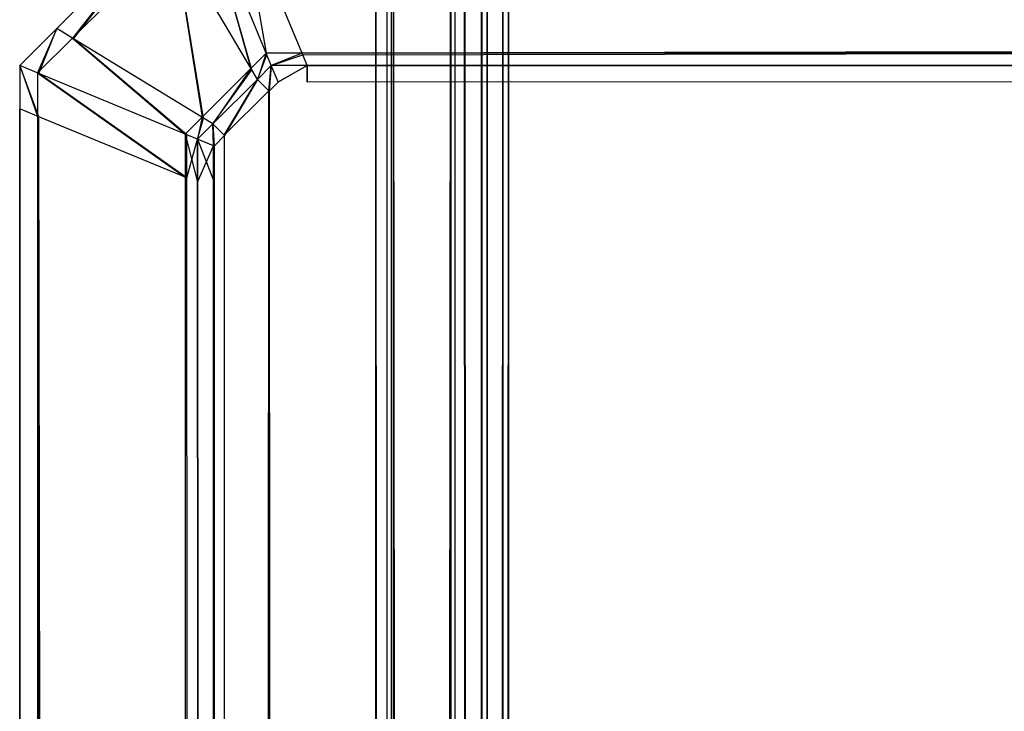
# Model space of a CAD drawing. Extents: x 0 to 1.6, y -0.5 to 0.
# Tile 39 of 182: x 0 to 0.00553, y -0.00591 to -0.00202. Entities that reach past the tile are written whole.
import ezdxf

# ---------------------------------------------------------------- set-up
doc = ezdxf.new("R2010")
doc.units = 0
for name, color, linetype in [('L32_KORPUS3_4', 7, 'CONTINUOUS'), ('L34_KORPUS3_2', 7, 'CONTINUOUS'), ('L45_ABDECKPL_0___REPLACEMTFOREM', 7, 'CONTINUOUS')]:
    doc.layers.add(name, color=color, linetype=linetype)

msp = doc.modelspace()

# ---------------------------------------------------------------- linework, layer by layer
at = {"layer": 'L32_KORPUS3_4', "color": 8, "invisible_edges": 14}
for points in [[(0.002, -0.000648, 0.007618), (0.002, -0.000929, 0.007509), (0.002, -0.497278, 0.007543), (0.002, -0.000648, 0.007618)], [(0.002, -0.000648, 0.007618), (0.002, -0.497278, 0.007543), (0.002, -0.000732, 0.589744), (0.002, -0.000648, 0.007618)], [(0.002, -0.000732, 0.589744), (0.002, -0.497107, 0.589768), (0.002, -0.000984, 0.589768), (0.002, -0.000732, 0.589744)], [(0.002, -0.000732, 0.589744), (0.002, -0.497334, 0.589678), (0.002, -0.497107, 0.589768), (0.002, -0.000732, 0.589744)], [(0.002, -0.000732, 0.589744), (0.002, -0.497278, 0.007543), (0.002, -0.497334, 0.589678), (0.002, -0.000732, 0.589744)], [(0.002424, -0.000754, 0.006963), (0.002089, -0.497192, 0.007298), (0.002089, -0.000892, 0.007298), (0.002424, -0.000754, 0.006963)], [(0.002424, -0.000754, 0.006963), (0.002424, -0.49733, 0.006963), (0.002089, -0.497192, 0.007298), (0.002424, -0.000754, 0.006963)], [(0.0025, -0.000723, 0.006887), (0.002424, -0.49733, 0.006963), (0.002424, -0.000754, 0.006963), (0.0025, -0.000723, 0.006887)], [(0.0025, -0.497362, 0.006887), (0.002424, -0.49733, 0.006963), (0.0025, -0.000723, 0.006887), (0.0025, -0.497362, 0.006887)], [(0.002746, -0.497362, 0.006887), (0.0025, -0.000723, 0.006887), (0.002746, -0.000723, 0.006887), (0.002746, -0.497362, 0.006887)], [(0.002746, -0.497362, 0.006887), (0.0025, -0.497362, 0.006887), (0.0025, -0.000723, 0.006887), (0.002746, -0.497362, 0.006887)], [(0.010115, -0.000731, 0.006887), (0.010115, -0.497362, 0.006887), (0.002746, -0.000723, 0.006887), (0.010115, -0.000731, 0.006887)], [(0.010115, -0.497362, 0.006887), (0.002746, -0.497362, 0.006887), (0.002746, -0.000723, 0.006887), (0.010115, -0.497362, 0.006887)], [(0.002424, -0.000809, 0.590314), (0.002089, -0.000947, 0.58998), (0.002424, -0.497282, 0.590314), (0.002424, -0.000809, 0.590314)], [(0.0025, -0.000777, 0.59039), (0.002424, -0.000809, 0.590314), (0.0025, -0.497314, 0.59039), (0.0025, -0.000777, 0.59039)], [(0.0025, -0.497314, 0.59039), (0.002424, -0.000809, 0.590314), (0.002424, -0.497282, 0.590314), (0.0025, -0.497314, 0.59039)], [(0.002746, -0.000777, 0.59039), (0.0025, -0.000777, 0.59039), (0.0025, -0.497314, 0.59039), (0.002746, -0.000777, 0.59039)], [(0.002746, -0.000777, 0.59039), (0.0025, -0.497314, 0.59039), (0.002746, -0.497314, 0.59039), (0.002746, -0.000777, 0.59039)], [(0.010115, -0.000786, 0.59039), (0.002746, -0.000777, 0.59039), (0.002746, -0.497314, 0.59039), (0.010115, -0.000786, 0.59039)], [(0.010115, -0.000786, 0.59039), (0.002746, -0.497314, 0.59039), (0.010115, -0.497314, 0.59039), (0.010115, -0.000786, 0.59039)], [(0.002089, -0.000892, 0.007298), (0.002, -0.497155, 0.007387), (0.002, -0.000929, 0.007387), (0.002089, -0.000892, 0.007298)], [(0.002089, -0.000892, 0.007298), (0.002089, -0.497192, 0.007298), (0.002, -0.497155, 0.007387), (0.002089, -0.000892, 0.007298)], [(0.002, -0.000929, 0.007509), (0.002, -0.497155, 0.007509), (0.002, -0.497278, 0.007543), (0.002, -0.000929, 0.007509)], [(0.002, -0.000929, 0.007387), (0.002, -0.497155, 0.007509), (0.002, -0.000929, 0.007509), (0.002, -0.000929, 0.007387)], [(0.002, -0.000929, 0.007387), (0.002, -0.497155, 0.007387), (0.002, -0.497155, 0.007509), (0.002, -0.000929, 0.007387)], [(0.002089, -0.000947, 0.58998), (0.002, -0.000984, 0.58989), (0.002089, -0.497144, 0.58998), (0.002089, -0.000947, 0.58998)], [(0.002, -0.000984, 0.58989), (0.002, -0.497107, 0.58989), (0.002089, -0.497144, 0.58998), (0.002, -0.000984, 0.58989)], [(0.002, -0.000984, 0.589768), (0.002, -0.497107, 0.589768), (0.002, -0.497107, 0.58989), (0.002, -0.000984, 0.589768)], [(0.002, -0.000984, 0.589768), (0.002, -0.497107, 0.58989), (0.002, -0.000984, 0.58989), (0.002, -0.000984, 0.589768)], [(0.002089, -0.000947, 0.58998), (0.002089, -0.497144, 0.58998), (0.002424, -0.497282, 0.590314), (0.002089, -0.000947, 0.58998)]]:
    msp.add_3dface(points, dxfattribs=at)
at = {"layer": 'L34_KORPUS3_2', "color": 8}
for points, invisible_edges in [([(0.002748, -0.497407), (0.002715, -0.000629), (0.002748, -0.000595), (0.002748, -0.497407)], 10), ([(0.002716, -0.00063, 0.00769), (0.002749, -0.497405, 0.00769), (0.002749, -0.000597, 0.00769), (0.002716, -0.00063, 0.00769)], 10), ([(0.002748, -0.497407), (0.002748, -0.000595), (0.002912, -0.000595), (0.002748, -0.497407)], 15), ([(0.002748, -0.497407), (0.002912, -0.000595), (0.002909, -0.497407), (0.002748, -0.497407)], 15), ([(0.002749, -0.000597, 0.00769), (0.002749, -0.497405, 0.00769), (0.002909, -0.497405, 0.00769), (0.002749, -0.000597, 0.00769)], 15), ([(0.002749, -0.000597, 0.00769), (0.002909, -0.497405, 0.00769), (0.002912, -0.000597, 0.00769), (0.002749, -0.000597, 0.00769)], 15), ([(0.002909, -0.497407), (0.002912, -0.000595), (0.9, -0.497407), (0.002909, -0.497407)], 15), ([(0.002912, -0.000597, 0.00769), (0.002909, -0.497405, 0.00769), (0.9, -0.497405, 0.00769), (0.002912, -0.000597, 0.00769)], 15), ([(0.9, -0.497407), (0.002912, -0.000595), (0.9, -0.000595), (0.9, -0.497407)], 9), ([(0.002912, -0.000597, 0.00769), (0.9, -0.497405, 0.00769), (0.9, -0.000597, 0.00769), (0.002912, -0.000597, 0.00769)], 15), ([(0.002632, -0.497291), (0.002627, -0.000716), (0.002715, -0.000629), (0.002632, -0.497291)], 13), ([(0.002628, -0.000717, 0.00769), (0.002633, -0.49729, 0.00769), (0.002716, -0.00063, 0.00769), (0.002628, -0.000717, 0.00769)], 13), ([(0.002632, -0.497291), (0.002715, -0.000629), (0.002711, -0.49737), (0.002632, -0.497291)], 10), ([(0.002716, -0.00063, 0.00769), (0.002633, -0.49729, 0.00769), (0.002712, -0.497369, 0.00769), (0.002716, -0.00063, 0.00769)], 10), ([(0.002711, -0.49737), (0.002715, -0.000629), (0.002748, -0.497407), (0.002711, -0.49737)], 13), ([(0.002716, -0.00063, 0.00769), (0.002712, -0.497369, 0.00769), (0.002749, -0.497405, 0.00769), (0.002716, -0.00063, 0.00769)], 13), ([(0.002002, -0.000687, 0.007018), (0.002002, -0.497292, 0.000565), (0.002002, -0.497292, 0.007018), (0.002002, -0.000687, 0.007018)], 13), ([(0.002002, -0.497292, 0.000565), (0.002002, -0.000687, 0.007018), (0.002002, -0.000687, 0.000565), (0.002002, -0.497292, 0.000565)], 14), ([(0.002002, -0.000687, 0.00719), (0.002002, -0.497292, 0.007018), (0.002002, -0.497292, 0.00719), (0.002002, -0.000687, 0.00719)], 13), ([(0.002002, -0.497292, 0.007018), (0.002002, -0.000687, 0.00719), (0.002002, -0.000687, 0.007018), (0.002002, -0.497292, 0.007018)], 14), ([(0.002101, -0.497252, 0.007289), (0.002002, -0.000687, 0.00719), (0.002002, -0.497292, 0.00719), (0.002101, -0.497252, 0.007289)], 13), ([(0.002002, -0.000687, 0.00719), (0.002101, -0.497252, 0.007289), (0.002101, -0.000728, 0.007289), (0.002002, -0.000687, 0.00719)], 14), ([(0.002002, -0.000687, 0.000565), (0.002002, -0.497292, 0.0005), (0.002002, -0.497292, 0.000565), (0.002002, -0.000687, 0.000565)], 13), ([(0.002002, -0.497292, 0.0005), (0.002002, -0.000687, 0.000565), (0.002002, -0.000687, 0.0005), (0.002002, -0.497292, 0.0005)], 14), ([(0.002066, -0.000714, 0.000436), (0.002002, -0.497292, 0.0005), (0.002002, -0.000687, 0.0005), (0.002066, -0.000714, 0.000436)], 13), ([(0.002002, -0.497292, 0.0005), (0.002066, -0.000714, 0.000436), (0.002066, -0.497266, 0.000436), (0.002002, -0.497292, 0.0005)], 14), ([(0.002422, -0.000861, 0.000079), (0.002066, -0.497266, 0.000436), (0.002066, -0.000714, 0.000436), (0.002422, -0.000861, 0.000079)], 13), ([(0.002596, -0.000894), (0.002627, -0.000716), (0.002596, -0.497086), (0.002596, -0.000894)], 10), ([(0.002596, -0.497086), (0.002627, -0.000716), (0.002596, -0.497255), (0.002596, -0.497086)], 13), ([(0.002596, -0.497255), (0.002627, -0.000716), (0.002632, -0.497291), (0.002596, -0.497255)], 10), ([(0.002598, -0.000748, 0.00769), (0.002633, -0.49729, 0.00769), (0.002628, -0.000717, 0.00769), (0.002598, -0.000748, 0.00769)], 10), ([(0.002445, -0.497109, 0.007633), (0.002101, -0.000728, 0.007289), (0.002101, -0.497252, 0.007289), (0.002445, -0.497109, 0.007633)], 13), ([(0.002101, -0.000728, 0.007289), (0.002445, -0.497109, 0.007633), (0.002445, -0.000871, 0.007633), (0.002101, -0.000728, 0.007289)], 14), ([(0.002598, -0.000894, 0.00769), (0.002633, -0.49729, 0.00769), (0.002598, -0.000748, 0.00769), (0.002598, -0.000894, 0.00769)], 13), ([(0.002066, -0.497266, 0.000436), (0.002422, -0.000861, 0.000079), (0.002422, -0.497118, 0.000079), (0.002066, -0.497266, 0.000436)], 14), ([(0.002422, -0.000861, 0.000079), (0.002502, -0.497086), (0.002422, -0.497118, 0.000079), (0.002422, -0.000861, 0.000079)], 13), ([(0.002502, -0.497086), (0.002422, -0.000861, 0.000079), (0.002502, -0.000894), (0.002502, -0.497086)], 14), ([(0.002502, -0.497086, 0.00769), (0.002445, -0.000871, 0.007633), (0.002445, -0.497109, 0.007633), (0.002502, -0.497086, 0.00769)], 13), ([(0.002445, -0.000871, 0.007633), (0.002502, -0.497086, 0.00769), (0.002502, -0.000894, 0.00769), (0.002445, -0.000871, 0.007633)], 14), ([(0.002596, -0.000894), (0.002502, -0.497086), (0.002502, -0.000894), (0.002596, -0.000894)], 13), ([(0.002502, -0.497086), (0.002596, -0.000894), (0.002596, -0.497086), (0.002502, -0.497086)], 14), ([(0.002598, -0.497086, 0.00769), (0.002502, -0.000894, 0.00769), (0.002502, -0.497086, 0.00769), (0.002598, -0.497086, 0.00769)], 13), ([(0.002502, -0.000894, 0.00769), (0.002598, -0.497086, 0.00769), (0.002598, -0.000894, 0.00769), (0.002502, -0.000894, 0.00769)], 14), ([(0.002598, -0.497086, 0.00769), (0.002633, -0.49729, 0.00769), (0.002598, -0.000894, 0.00769), (0.002598, -0.497086, 0.00769)], 10)]:
    msp.add_3dface(points, dxfattribs=dict(at, invisible_edges=invisible_edges))
at = {"layer": 'L45_ABDECKPL_0___REPLACEMTFOREM', "color": 39}
for points, invisible_edges in [([(0.0013, -0.002294, 0.602635), (0.001042, -0.00138, 0.601807), (0.000865, -0.001556, 0.601807), (0.0013, -0.002294, 0.602635)], 13), ([(0.001385, -0.002208, 0.602635), (0.001244, -0.00138, 0.601807), (0.001042, -0.00138, 0.601807), (0.001385, -0.002208, 0.602635)], 13), ([(0.001042, -0.00138, 0.601807), (0.0013, -0.002294, 0.602635), (0.001385, -0.002208, 0.602635), (0.001042, -0.00138, 0.601807)], 14), ([(0.001587, -0.002208, 0.602635), (0.471779, -0.00138, 0.601807), (0.001244, -0.00138, 0.601807), (0.001587, -0.002208, 0.602635)], 13), ([(0.001244, -0.00138, 0.601807), (0.001385, -0.002208, 0.602635), (0.001587, -0.002208, 0.602635), (0.001244, -0.00138, 0.601807)], 14), ([(0.471779, -0.00138, 0.601807), (0.001587, -0.002208, 0.602635), (0.471779, -0.002208, 0.602635), (0.471779, -0.00138, 0.601807)], 14), ([(0.001045, -0.001387, 0.591607), (0.001305, -0.002303, 0.590776), (0.000869, -0.001562, 0.591607), (0.001045, -0.001387, 0.591607)], 13), ([(0.001305, -0.002303, 0.590776), (0.001045, -0.001387, 0.591607), (0.001389, -0.002218, 0.590776), (0.001305, -0.002303, 0.590776)], 14), ([(0.001247, -0.001387, 0.591607), (0.001389, -0.002218, 0.590776), (0.001045, -0.001387, 0.591607), (0.001247, -0.001387, 0.591607)], 13), ([(0.471779, -0.001387, 0.591607), (0.001591, -0.002218, 0.590776), (0.001247, -0.001387, 0.591607), (0.471779, -0.001387, 0.591607)], 13), ([(0.001389, -0.002218, 0.590776), (0.001247, -0.001387, 0.591607), (0.001591, -0.002218, 0.590776), (0.001389, -0.002218, 0.590776)], 14), ([(0.001591, -0.002218, 0.590776), (0.471779, -0.001387, 0.591607), (0.471779, -0.002218, 0.590776), (0.001591, -0.002218, 0.590776)], 14), ([(0.000812, -0.001466, 0.591715), (0.000303, -0.002128, 0.591607), (0.000208, -0.00207, 0.591715), (0.000812, -0.001466, 0.591715)], 13), ([(0.000208, -0.00207, 0.591894), (0.000812, -0.001466, 0.591715), (0.000208, -0.00207, 0.591715), (0.000208, -0.00207, 0.591894)], 13), ([(0.000812, -0.001466, 0.591715), (0.000208, -0.00207, 0.591894), (0.000812, -0.001466, 0.591894), (0.000812, -0.001466, 0.591715)], 14), ([(0.000297, -0.002124, 0.601807), (0.000812, -0.001466, 0.601706), (0.000208, -0.00207, 0.601706), (0.000297, -0.002124, 0.601807)], 13), ([(0.000208, -0.00207, 0.601568), (0.000812, -0.001466, 0.591894), (0.000208, -0.00207, 0.591894), (0.000208, -0.00207, 0.601568)], 13), ([(0.000812, -0.001466, 0.591894), (0.000208, -0.00207, 0.601568), (0.000812, -0.001466, 0.601568), (0.000812, -0.001466, 0.591894)], 14), ([(0.000208, -0.00207, 0.601706), (0.000812, -0.001466, 0.601568), (0.000208, -0.00207, 0.601568), (0.000208, -0.00207, 0.601706)], 13), ([(0.000812, -0.001466, 0.601568), (0.000208, -0.00207, 0.601706), (0.000812, -0.001466, 0.601706), (0.000812, -0.001466, 0.601568)], 14), ([(0.000812, -0.001466, 0.601706), (0.000297, -0.002124, 0.601807), (0.000865, -0.001556, 0.601807), (0.000812, -0.001466, 0.601706)], 14), ([(0.000303, -0.002128, 0.591607), (0.000812, -0.001466, 0.591715), (0.000869, -0.001562, 0.591607), (0.000303, -0.002128, 0.591607)], 14), ([(0.001025, -0.002569, 0.602635), (0.000865, -0.001556, 0.601807), (0.000297, -0.002124, 0.601807), (0.001025, -0.002569, 0.602635)], 13), ([(0.000869, -0.001562, 0.591607), (0.001034, -0.002574, 0.590776), (0.000303, -0.002128, 0.591607), (0.000869, -0.001562, 0.591607)], 13), ([(0.000865, -0.001556, 0.601807), (0.001025, -0.002569, 0.602635), (0.0013, -0.002294, 0.602635), (0.000865, -0.001556, 0.601807)], 14), ([(0.001034, -0.002574, 0.590776), (0.000869, -0.001562, 0.591607), (0.001305, -0.002303, 0.590776), (0.001034, -0.002574, 0.590776)], 14), ([(0, -0.002278, 0.591894), (0.000208, -0.00207, 0.591715), (0, -0.002278, 0.591715), (0, -0.002278, 0.591894)], 13), ([(0.000208, -0.00207, 0.591715), (0, -0.002278, 0.591894), (0.000208, -0.00207, 0.591894), (0.000208, -0.00207, 0.591715)], 14), ([(0.000208, -0.00207, 0.591715), (0.000108, -0.002323, 0.591607), (0, -0.002278, 0.591715), (0.000208, -0.00207, 0.591715)], 13), ([(0.000101, -0.00232, 0.601807), (0.000208, -0.00207, 0.601706), (0, -0.002278, 0.601706), (0.000101, -0.00232, 0.601807)], 13), ([(0, -0.002278, 0.601568), (0.000208, -0.00207, 0.591894), (0, -0.002278, 0.591894), (0, -0.002278, 0.601568)], 13), ([(0.000208, -0.00207, 0.591894), (0, -0.002278, 0.601568), (0.000208, -0.00207, 0.601568), (0.000208, -0.00207, 0.591894)], 14), ([(0, -0.002278, 0.601706), (0.000208, -0.00207, 0.601568), (0, -0.002278, 0.601568), (0, -0.002278, 0.601706)], 13), ([(0.000208, -0.00207, 0.601568), (0, -0.002278, 0.601706), (0.000208, -0.00207, 0.601706), (0.000208, -0.00207, 0.601568)], 14), ([(0.000208, -0.00207, 0.601706), (0.000101, -0.00232, 0.601807), (0.000297, -0.002124, 0.601807), (0.000208, -0.00207, 0.601706)], 14), ([(0.000108, -0.002323, 0.591607), (0.000208, -0.00207, 0.591715), (0.000303, -0.002128, 0.591607), (0.000108, -0.002323, 0.591607)], 14), ([(0.00093, -0.002664, 0.602635), (0.000297, -0.002124, 0.601807), (0.000101, -0.00232, 0.601807), (0.00093, -0.002664, 0.602635)], 13), ([(0.000303, -0.002128, 0.591607), (0.00094, -0.002668, 0.590776), (0.000108, -0.002323, 0.591607), (0.000303, -0.002128, 0.591607)], 13), ([(0.000297, -0.002124, 0.601807), (0.00093, -0.002664, 0.602635), (0.001025, -0.002569, 0.602635), (0.000297, -0.002124, 0.601807)], 14), ([(0.00094, -0.002668, 0.590776), (0.000303, -0.002128, 0.591607), (0.001034, -0.002574, 0.590776), (0.00094, -0.002668, 0.590776)], 14), ([(0.001337, -0.002356, 0.602705), (0.001385, -0.002208, 0.602635), (0.0013, -0.002294, 0.602635), (0.001337, -0.002356, 0.602705)], 13), ([(0.001385, -0.002208, 0.602635), (0.001337, -0.002356, 0.602705), (0.001414, -0.002278, 0.602705), (0.001385, -0.002208, 0.602635)], 14), ([(0.001414, -0.002278, 0.602705), (0.001587, -0.002208, 0.602635), (0.001385, -0.002208, 0.602635), (0.001414, -0.002278, 0.602705)], 13), ([(0.001587, -0.002208, 0.602635), (0.001414, -0.002278, 0.602705), (0.001616, -0.002278, 0.602705), (0.001587, -0.002208, 0.602635)], 14), ([(0.001616, -0.002278, 0.602705), (0.471779, -0.002208, 0.602635), (0.001587, -0.002208, 0.602635), (0.001616, -0.002278, 0.602705)], 13), ([(0.471779, -0.002208, 0.602635), (0.001616, -0.002278, 0.602705), (0.471779, -0.002278, 0.602705), (0.471779, -0.002208, 0.602635)], 14), ([(0.001389, -0.002218, 0.590776), (0.001337, -0.002356, 0.590716), (0.001305, -0.002303, 0.590776), (0.001389, -0.002218, 0.590776)], 13), ([(0.001337, -0.002356, 0.590716), (0.001389, -0.002218, 0.590776), (0.001414, -0.002278, 0.590716), (0.001337, -0.002356, 0.590716)], 14), ([(0.001591, -0.002218, 0.590776), (0.001414, -0.002278, 0.590716), (0.001389, -0.002218, 0.590776), (0.001591, -0.002218, 0.590776)], 13), ([(0.001414, -0.002278, 0.590716), (0.001591, -0.002218, 0.590776), (0.001616, -0.002278, 0.590716), (0.001414, -0.002278, 0.590716)], 14), ([(0.471779, -0.002218, 0.590776), (0.001616, -0.002278, 0.590716), (0.001591, -0.002218, 0.590776), (0.471779, -0.002218, 0.590776)], 13), ([(0.001616, -0.002278, 0.590716), (0.471779, -0.002218, 0.590776), (0.471779, -0.002278, 0.590716), (0.001616, -0.002278, 0.590716)], 14), ([(0.000101, -0.002563, 0.601807), (0, -0.002278, 0.601706), (0, -0.002521, 0.601706), (0.000101, -0.002563, 0.601807)], 13), ([(0, -0.002278, 0.601706), (0.000101, -0.002563, 0.601807), (0.000101, -0.00232, 0.601807), (0, -0.002278, 0.601706)], 14), ([(0, -0.002521, 0.591894), (0, -0.002278, 0.591715), (0, -0.002521, 0.591715), (0, -0.002521, 0.591894)], 13), ([(0, -0.002278, 0.591715), (0, -0.002521, 0.591894), (0, -0.002278, 0.591894), (0, -0.002278, 0.591715)], 14), ([(0, -0.002278, 0.591715), (0.000108, -0.002566, 0.591607), (0, -0.002521, 0.591715), (0, -0.002278, 0.591715)], 13), ([(0.000108, -0.002566, 0.591607), (0, -0.002278, 0.591715), (0.000108, -0.002323, 0.591607), (0.000108, -0.002566, 0.591607)], 14), ([(0, -0.002521, 0.601568), (0, -0.002278, 0.591894), (0, -0.002521, 0.591894), (0, -0.002521, 0.601568)], 13), ([(0, -0.002278, 0.591894), (0, -0.002521, 0.601568), (0, -0.002278, 0.601568), (0, -0.002278, 0.591894)], 14), ([(0, -0.002521, 0.601706), (0, -0.002278, 0.601568), (0, -0.002521, 0.601568), (0, -0.002521, 0.601706)], 13), ([(0, -0.002278, 0.601568), (0, -0.002521, 0.601706), (0, -0.002278, 0.601706), (0, -0.002278, 0.601568)], 14), ([(0.00093, -0.002906, 0.602635), (0.000101, -0.00232, 0.601807), (0.000101, -0.002563, 0.601807), (0.00093, -0.002906, 0.602635)], 13), ([(0.000101, -0.00232, 0.601807), (0.00093, -0.002906, 0.602635), (0.00093, -0.002664, 0.602635), (0.000101, -0.00232, 0.601807)], 14), ([(0.000108, -0.002323, 0.591607), (0.00094, -0.00291, 0.590776), (0.000108, -0.002566, 0.591607), (0.000108, -0.002323, 0.591607)], 13), ([(0.00094, -0.00291, 0.590776), (0.000108, -0.002323, 0.591607), (0.00094, -0.002668, 0.590776), (0.00094, -0.00291, 0.590776)], 14), ([(0.001086, -0.002606, 0.602705), (0.0013, -0.002294, 0.602635), (0.001025, -0.002569, 0.602635), (0.001086, -0.002606, 0.602705)], 13), ([(0.001305, -0.002303, 0.590776), (0.001086, -0.002606, 0.590716), (0.001034, -0.002574, 0.590776), (0.001305, -0.002303, 0.590776)], 13), ([(0.0013, -0.002294, 0.602635), (0.001086, -0.002606, 0.602705), (0.001337, -0.002356, 0.602705), (0.0013, -0.002294, 0.602635)], 14), ([(0.001086, -0.002606, 0.590716), (0.001305, -0.002303, 0.590776), (0.001337, -0.002356, 0.590716), (0.001086, -0.002606, 0.590716)], 14), ([(0.001414, -0.002278, 0.590716), (0.0014, -0.00242, 0.590716), (0.001337, -0.002356, 0.590716), (0.001414, -0.002278, 0.590716)], 13), ([(0.001403, -0.002422, 0.602705), (0.001414, -0.002278, 0.602705), (0.001337, -0.002356, 0.602705), (0.001403, -0.002422, 0.602705)], 13), ([(0.0014, -0.00242, 0.590716), (0.001414, -0.002278, 0.590716), (0.001452, -0.002369, 0.590716), (0.0014, -0.00242, 0.590716)], 14), ([(0.001414, -0.002278, 0.602705), (0.001403, -0.002422, 0.602705), (0.001453, -0.002372, 0.602705), (0.001414, -0.002278, 0.602705)], 14), ([(0.001616, -0.002278, 0.590716), (0.001452, -0.002369, 0.590716), (0.001414, -0.002278, 0.590716), (0.001616, -0.002278, 0.590716)], 13), ([(0.001453, -0.002372, 0.602705), (0.001616, -0.002278, 0.602705), (0.001414, -0.002278, 0.602705), (0.001453, -0.002372, 0.602705)], 13), ([(0.001452, -0.002369, 0.590716), (0.001616, -0.002278, 0.590716), (0.001616, -0.002369, 0.590716), (0.001452, -0.002369, 0.590716)], 14), ([(0.001616, -0.002278, 0.602705), (0.001453, -0.002372, 0.602705), (0.001616, -0.002372, 0.602705), (0.001616, -0.002278, 0.602705)], 14), ([(0.475865, -0.002372, 0.602705), (0.001616, -0.002278, 0.602705), (0.001616, -0.002372, 0.602705), (0.475865, -0.002372, 0.602705)], 13), ([(0.001616, -0.002278, 0.602705), (0.475865, -0.002372, 0.602705), (0.471779, -0.002278, 0.602705), (0.001616, -0.002278, 0.602705)], 14), ([(0.471779, -0.002278, 0.590716), (0.001616, -0.002369, 0.590716), (0.001616, -0.002278, 0.590716), (0.471779, -0.002278, 0.590716)], 13), ([(0.001616, -0.002369, 0.590716), (0.471779, -0.002278, 0.590716), (0.471779, -0.002369, 0.590716), (0.001616, -0.002369, 0.590716)], 14), ([(0.001337, -0.002356, 0.590716), (0.00115, -0.00267, 0.590716), (0.001086, -0.002606, 0.590716), (0.001337, -0.002356, 0.590716)], 13), ([(0.001152, -0.002672, 0.602705), (0.001337, -0.002356, 0.602705), (0.001086, -0.002606, 0.602705), (0.001152, -0.002672, 0.602705)], 13), ([(0.00115, -0.00267, 0.590716), (0.001337, -0.002356, 0.590716), (0.0014, -0.00242, 0.590716), (0.00115, -0.00267, 0.590716)], 14), ([(0.001337, -0.002356, 0.602705), (0.001152, -0.002672, 0.602705), (0.001403, -0.002422, 0.602705), (0.001337, -0.002356, 0.602705)], 14), ([(0.001452, -0.501188, 0.590716), (0.0014, -0.00242, 0.590716), (0.001452, -0.002369, 0.590716), (0.001452, -0.501188, 0.590716)], 14), ([(0.001403, -0.002422, 0.602705), (0.001453, -0.501185, 0.602705), (0.001453, -0.002372, 0.602705), (0.001403, -0.002422, 0.602705)], 10), ([(0.001452, -0.501188, 0.590716), (0.001452, -0.002369, 0.590716), (0.001665, -0.501188, 0.590716), (0.001452, -0.501188, 0.590716)], 15), ([(0.001665, -0.501188, 0.590716), (0.001452, -0.002369, 0.590716), (0.001616, -0.002369, 0.590716), (0.001665, -0.501188, 0.590716)], 15), ([(0.001453, -0.002372, 0.602705), (0.001453, -0.501185, 0.602705), (0.001665, -0.501185, 0.602705), (0.001453, -0.002372, 0.602705)], 15), ([(0.001453, -0.002372, 0.602705), (0.001665, -0.501185, 0.602705), (0.001616, -0.002372, 0.602705), (0.001453, -0.002372, 0.602705)], 15), ([(0.001665, -0.501188, 0.590716), (0.001616, -0.002369, 0.590716), (0.471779, -0.002369, 0.590716), (0.001665, -0.501188, 0.590716)], 15), ([(0.001616, -0.002372, 0.602705), (0.001665, -0.501185, 0.602705), (0.475865, -0.002372, 0.602705), (0.001616, -0.002372, 0.602705)], 15), ([(0.001665, -0.501188, 0.590716), (0.471779, -0.002369, 0.590716), (0.471779, -0.501188, 0.590716), (0.001665, -0.501188, 0.590716)], 15), ([(0.475865, -0.002372, 0.602705), (0.001665, -0.501185, 0.602705), (0.471779, -0.501185, 0.602705), (0.475865, -0.002372, 0.602705)], 9), ([(0.001159, -0.500895, 0.590716), (0.00115, -0.00267, 0.590716), (0.0014, -0.00242, 0.590716), (0.001159, -0.500895, 0.590716)], 13), ([(0.001152, -0.002672, 0.602705), (0.001161, -0.500893, 0.602705), (0.001403, -0.002422, 0.602705), (0.001152, -0.002672, 0.602705)], 13), ([(0.001159, -0.500895, 0.590716), (0.0014, -0.00242, 0.590716), (0.00137, -0.501107, 0.590716), (0.001159, -0.500895, 0.590716)], 10), ([(0.001403, -0.002422, 0.602705), (0.001161, -0.500893, 0.602705), (0.001372, -0.501105, 0.602705), (0.001403, -0.002422, 0.602705)], 10), ([(0.00137, -0.501107, 0.590716), (0.0014, -0.00242, 0.590716), (0.001452, -0.501188, 0.590716), (0.00137, -0.501107, 0.590716)], 13), ([(0.001403, -0.002422, 0.602705), (0.001372, -0.501105, 0.602705), (0.001453, -0.501185, 0.602705), (0.001403, -0.002422, 0.602705)], 13), ([(0, -0.002521, 0.591715), (0.000108, -0.50094, 0.591607), (0, -0.500985, 0.591715), (0, -0.002521, 0.591715)], 13), ([(0.000108, -0.50094, 0.591607), (0, -0.002521, 0.591715), (0.000108, -0.002566, 0.591607), (0.000108, -0.50094, 0.591607)], 14), ([(0, -0.500985, 0.591894), (0, -0.002521, 0.591715), (0, -0.500985, 0.591715), (0, -0.500985, 0.591894)], 13), ([(0, -0.002521, 0.591715), (0, -0.500985, 0.591894), (0, -0.002521, 0.591894), (0, -0.002521, 0.591715)], 14), ([(0.000101, -0.500943, 0.601807), (0, -0.002521, 0.601706), (0, -0.500985, 0.601706), (0.000101, -0.500943, 0.601807)], 13), ([(0, -0.002521, 0.601706), (0.000101, -0.500943, 0.601807), (0.000101, -0.002563, 0.601807), (0, -0.002521, 0.601706)], 14), ([(0, -0.500985, 0.601568), (0, -0.002521, 0.591894), (0, -0.500985, 0.591894), (0, -0.500985, 0.601568)], 13), ([(0, -0.002521, 0.591894), (0, -0.500985, 0.601568), (0, -0.002521, 0.601568), (0, -0.002521, 0.591894)], 14), ([(0, -0.500985, 0.601706), (0, -0.002521, 0.601568), (0, -0.500985, 0.601568), (0, -0.500985, 0.601706)], 13), ([(0, -0.002521, 0.601568), (0, -0.500985, 0.601706), (0, -0.002521, 0.601706), (0, -0.002521, 0.601568)], 14), ([(0.00093, -0.5006, 0.602635), (0.000101, -0.002563, 0.601807), (0.000101, -0.500943, 0.601807), (0.00093, -0.5006, 0.602635)], 13), ([(0.000101, -0.002563, 0.601807), (0.00093, -0.5006, 0.602635), (0.00093, -0.002906, 0.602635), (0.000101, -0.002563, 0.601807)], 14), ([(0.000108, -0.002566, 0.591607), (0.00094, -0.500596, 0.590776), (0.000108, -0.50094, 0.591607), (0.000108, -0.002566, 0.591607)], 13), ([(0.00094, -0.500596, 0.590776), (0.000108, -0.002566, 0.591607), (0.00094, -0.00291, 0.590776), (0.00094, -0.500596, 0.590776)], 14), ([(0.001, -0.002693, 0.602705), (0.001025, -0.002569, 0.602635), (0.00093, -0.002664, 0.602635), (0.001, -0.002693, 0.602705)], 13), ([(0.001034, -0.002574, 0.590776), (0.001, -0.002693, 0.590716), (0.00094, -0.002668, 0.590776), (0.001034, -0.002574, 0.590776)], 13), ([(0.001025, -0.002569, 0.602635), (0.001, -0.002693, 0.602705), (0.001086, -0.002606, 0.602705), (0.001025, -0.002569, 0.602635)], 14), ([(0.001, -0.002693, 0.590716), (0.001034, -0.002574, 0.590776), (0.001086, -0.002606, 0.590716), (0.001, -0.002693, 0.590716)], 14), ([(0.001086, -0.002606, 0.590716), (0.00109, -0.00273, 0.590716), (0.001, -0.002693, 0.590716), (0.001086, -0.002606, 0.590716)], 13), ([(0.001093, -0.002731, 0.602705), (0.001086, -0.002606, 0.602705), (0.001, -0.002693, 0.602705), (0.001093, -0.002731, 0.602705)], 13), ([(0.00109, -0.00273, 0.590716), (0.001086, -0.002606, 0.590716), (0.00115, -0.00267, 0.590716), (0.00109, -0.00273, 0.590716)], 14), ([(0.001086, -0.002606, 0.602705), (0.001093, -0.002731, 0.602705), (0.001152, -0.002672, 0.602705), (0.001086, -0.002606, 0.602705)], 14), ([(0.001, -0.002935, 0.602705), (0.00093, -0.002664, 0.602635), (0.00093, -0.002906, 0.602635), (0.001, -0.002935, 0.602705)], 13), ([(0.00093, -0.002664, 0.602635), (0.001, -0.002935, 0.602705), (0.001, -0.002693, 0.602705), (0.00093, -0.002664, 0.602635)], 14), ([(0.001, -0.002693, 0.590716), (0.00094, -0.00291, 0.590776), (0.00094, -0.002668, 0.590776), (0.001, -0.002693, 0.590716)], 13), ([(0.00094, -0.00291, 0.590776), (0.001, -0.002693, 0.590716), (0.001, -0.002935, 0.590716), (0.00094, -0.00291, 0.590776)], 14), ([(0.00109, -0.00273, 0.590716), (0.001, -0.002935, 0.590716), (0.001, -0.002693, 0.590716), (0.00109, -0.00273, 0.590716)], 13), ([(0.001093, -0.002935, 0.602705), (0.001, -0.002693, 0.602705), (0.001, -0.002935, 0.602705), (0.001093, -0.002935, 0.602705)], 13), ([(0.001, -0.002693, 0.602705), (0.001093, -0.002935, 0.602705), (0.001093, -0.002731, 0.602705), (0.001, -0.002693, 0.602705)], 14), ([(0.00115, -0.00267, 0.590716), (0.00109, -0.002935, 0.590716), (0.00109, -0.00273, 0.590716), (0.00115, -0.00267, 0.590716)], 13), ([(0.001159, -0.500895, 0.590716), (0.00109, -0.002935, 0.590716), (0.00115, -0.00267, 0.590716), (0.001159, -0.500895, 0.590716)], 10), ([(0.001093, -0.002731, 0.602705), (0.001161, -0.500893, 0.602705), (0.001152, -0.002672, 0.602705), (0.001093, -0.002731, 0.602705)], 10), ([(0.001, -0.002935, 0.590716), (0.00109, -0.00273, 0.590716), (0.00109, -0.002935, 0.590716), (0.001, -0.002935, 0.590716)], 14), ([(0.001093, -0.002935, 0.602705), (0.001161, -0.500893, 0.602705), (0.001093, -0.002731, 0.602705), (0.001093, -0.002935, 0.602705)], 13), ([(0.001, -0.500571, 0.602705), (0.00093, -0.002906, 0.602635), (0.00093, -0.5006, 0.602635), (0.001, -0.500571, 0.602705)], 13), ([(0.00093, -0.002906, 0.602635), (0.001, -0.500571, 0.602705), (0.001, -0.002935, 0.602705), (0.00093, -0.002906, 0.602635)], 14), ([(0.00094, -0.00291, 0.590776), (0.001, -0.500571, 0.590716), (0.00094, -0.500596, 0.590776), (0.00094, -0.00291, 0.590776)], 13), ([(0.001, -0.500571, 0.590716), (0.00094, -0.00291, 0.590776), (0.001, -0.002935, 0.590716), (0.001, -0.500571, 0.590716)], 14), ([(0.001, -0.002935, 0.590716), (0.00109, -0.500571, 0.590716), (0.001, -0.500571, 0.590716), (0.001, -0.002935, 0.590716)], 13), ([(0.00109, -0.500571, 0.590716), (0.001, -0.002935, 0.590716), (0.00109, -0.002935, 0.590716), (0.00109, -0.500571, 0.590716)], 14), ([(0.001093, -0.500571, 0.602705), (0.001, -0.002935, 0.602705), (0.001, -0.500571, 0.602705), (0.001093, -0.500571, 0.602705)], 13), ([(0.001, -0.002935, 0.602705), (0.001093, -0.500571, 0.602705), (0.001093, -0.002935, 0.602705), (0.001, -0.002935, 0.602705)], 14), ([(0.00109, -0.002935, 0.590716), (0.00109, -0.500827, 0.590716), (0.00109, -0.500571, 0.590716), (0.00109, -0.002935, 0.590716)], 10), ([(0.00109, -0.500827, 0.590716), (0.00109, -0.002935, 0.590716), (0.001159, -0.500895, 0.590716), (0.00109, -0.500827, 0.590716)], 13), ([(0.001093, -0.500571, 0.602705), (0.001161, -0.500893, 0.602705), (0.001093, -0.002935, 0.602705), (0.001093, -0.500571, 0.602705)], 10)]:
    msp.add_3dface(points, dxfattribs=dict(at, invisible_edges=invisible_edges))

doc.saveas('drawing.dxf')
